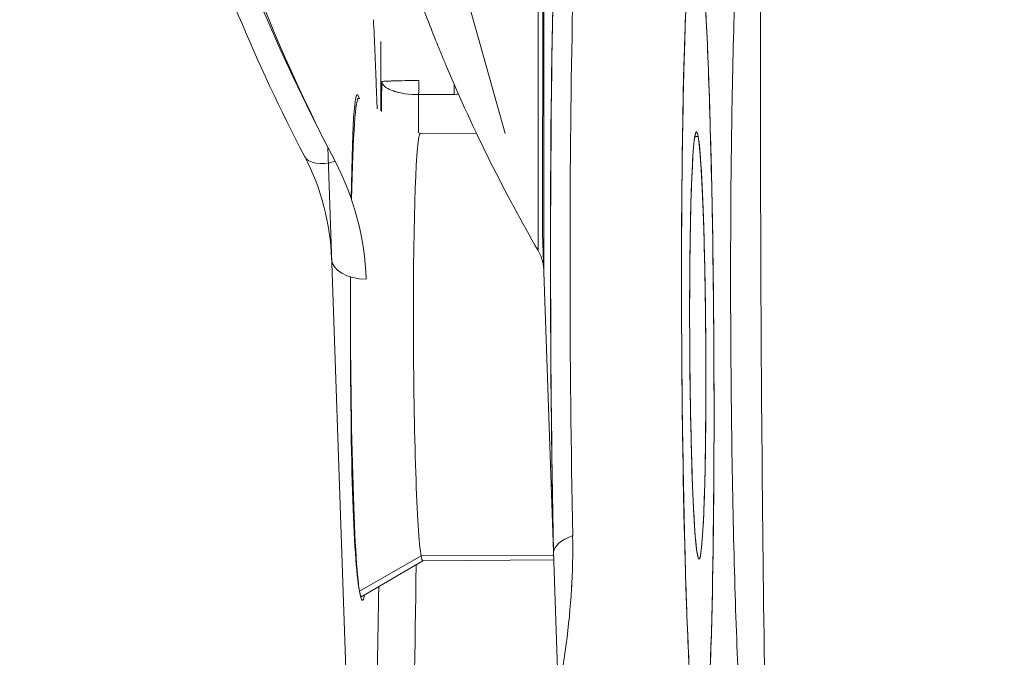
# Model space of a CAD drawing. Header units: millimetres. Extents: x -275 to -235, y -723 to -375.
# Tile 2 of 41: x -274.79 to -260.95, y -702.51 to -693.55. Entities that reach past the tile are written whole.
import ezdxf

# ---------------------------------------------------------------- set-up
doc = ezdxf.new("R2010")
doc.units = ezdxf.units.MM

msp = doc.modelspace()

# ---------------------------------------------------------------- linework, layer by layer
at = {"color": 0, "linetype": 'Continuous', "lineweight": 0}
for p, q in [((-267.503, -696.794), (-267.503, -678.023)), ((-267.503, -678.023), (-267.503, -696.794)), ((-267.423, -697.073), (-267.423, -678.063)), ((-267.405, -678.725), (-267.442, -696.558)), ((-267.964, -695.155), (-270.674, -685.516)), ((-269.712, -693.859), (-269.714, -694.835)), ((-269.762, -694.808), (-269.776, -694.46)), ((-268.681, -694.604), (-269.181, -694.607)), ((-269.181, -694.607), (-268.681, -694.604)), ((-269.157, -695.153), (-269.193, -695.132)), ((-267.322, -695.142), (-267.32, -695.142)), ((-265.279, -695.129), (-265.277, -695.129)), ((-269.158, -695.153), (-268.369, -695.148)), ((-265.253, -695.196), (-265.3, -695.196)), ((-265.3, -695.196), (-265.253, -695.196)), ((-270.181, -703.315), (-270.458, -695.343)), ((-267.441, -696.556), (-267.286, -701.029)), ((-269.146, -701.086), (-270.012, -701.58)), ((-270.012, -701.58), (-269.146, -701.086)), ((-269.146, -701.086), (-267.284, -701.075)), ((-267.284, -701.075), (-269.146, -701.086)), ((-267.286, -701.029), (-267.217, -703)), ((-269.121, -701.153), (-269.981, -701.657)), ((-269.122, -701.153), (-267.282, -701.141)), ((-265.243, -701.129), (-265.241, -701.129))]:
    msp.add_line(p, q, dxfattribs=at)
for centre, major_axis, ratio, start_param, end_param in [((-267.008, -698.14), (-0.05, 8.376), 0.037599, -0.12181, 1.922812), ((-266.76, -698.138), (-0.047, 7.717), 0.037599, -0.043014, 1.922812), ((-270.461, -715.045), (-0.179, 29.772), 0.037599, -0.807586, -0.764576), ((-269.199, -694.421), (-0.003, 0.5), 0.037599, -1.951605, -1.546531), ((-268.7, -694.418), (-0.003, 0.5), 0.037599, -1.951605, -1.663097), ((-267.992, -706.491), (0.193, -31.994), 0.037599, -1.95161, -1.933837), ((-265.259, -698.129), (-0.018, 3), 0.037599, -0.211298, 2.930294), ((-269.14, -698.153), (-0.018, 3), 0.037599, 0, 2.930294), ((-265.259, -698.129), (-0.018, 3), 0.037599, -1.782095, -0.211298), ((-270.342, -695.239), (-0.443, -0.232), 0.552525, 0, 1.261313), ((-272.683, -697.029), (-0.872, 3.143), 0.835781, -1.850801, -1.32003), ((-269.905, -696.893), (-0.5, -0.017), 0.606888, 0.000002, 1.523471), ((-265.259, -698.129), (0.018, -3), 0.037599, -0.211298, 1.359498), ((-266.286, -701.023), (-1, -0.02), 0.344546, -0.758892, -0.040062), ((-269.14, -698.153), (0.018, -3), 0.037599, -0.211298, 0), ((-269.513, -698.113), (0.048, -8), 0.037599, 0.211298, 1.173148), ((-270.013, -698.116), (-0.045, 7.5), 0.037599, -2.387792, -2.041565)]:
    msp.add_ellipse(centre, major_axis=major_axis, ratio=ratio, start_param=start_param, end_param=end_param, dxfattribs=at)
at = {"color": 0, "linetype": 'Continuous', "lineweight": 0, "extrusion": (0, 0, -1)}
for centre, major_axis, ratio, start_param, end_param in [((-266.76, -698.138), (-0.047, 7.717), 0.037599, -1.922812, 0.043014), ((-265.259, -698.129), (-0.036, 6), 0.037599, -2.424934, 0.211298), ((-265.259, -698.129), (-0.036, 6), 0.037599, 0.211298, 2.84753), ((-268.492, -706.494), (-0.196, 32.493), 0.037599, -1.203791, -1.189982), ((-269.199, -694.421), (0.003, -0.5), 0.037599, -1.595062, -1.189987), ((-268.7, -694.418), (0.003, -0.5), 0.037599, -1.478496, -1.189987), ((-270.005, -698.158), (-0.021, 3.5), 0.037599, -0.935567, 0.021725), ((-269.14, -698.153), (0.018, -3), 0.037599, 0.211298, 3.141593), ((-270.342, -695.239), (-0.443, -0.232), 0.552525, -1.261313, 0), ((-270.005, -698.158), (0.021, -3.5), 0.037599, 0.211298, 1.858127), ((-266.286, -701.023), (-1, -0.02), 0.344546, 0.040062, 0.758892), ((-269.14, -698.153), (0.018, -3), 0.037599, 0, 0.211298), ((-269.513, -698.113), (0.048, -8), 0.037599, -1.173148, -0.211298), ((-270.005, -698.158), (0.021, -3.5), 0.037599, -0.021725, 0.211298)]:
    msp.add_ellipse(centre, major_axis=major_axis, ratio=ratio, start_param=start_param, end_param=end_param, dxfattribs=at)
at = {"color": 0, "linetype": 'Continuous', "lineweight": 0}
for points in [[(-269.407, -671.153), (-274.47, -678.931), (-274.786, -687.061), (-270.355, -695.543)], [(-270.013, -694.664), (-270.073, -694.432), (-270.111, -694.9), (-270.129, -696.068)], [(-269.699, -694.424), (-269.7, -694.564), (-269.702, -694.703), (-269.703, -694.842)], [(-268.621, -694.599), (-268.641, -694.602), (-268.661, -694.603), (-268.681, -694.604)], [(-268.681, -694.604), (-268.661, -694.603), (-268.641, -694.602), (-268.621, -694.599)], [(-270.404, -696.91), (-270.421, -696.424), (-270.546, -695.927), (-270.785, -695.47)], [(-267.503, -696.794), (-267.47, -696.85), (-267.428, -696.943), (-267.423, -697.073)], [(-267.017, -700.801), (-267.012, -701.051), (-267.018, -701.308), (-267.035, -701.574)], [(-267.217, -703), (-267.122, -702.49), (-267.053, -701.972), (-267.027, -701.448)], [(-270.012, -701.58), (-269.985, -701.732), (-269.961, -701.75), (-269.942, -701.634)]]:
    msp.add_open_spline(points, degree=3, dxfattribs=at)
for points, knots in [([(-270.355, -695.543), (-271.35, -693.638), (-272.098, -691.598), (-272.572, -689.499), (-273.046, -687.4), (-273.245, -685.242), (-273.162, -683.104), (-273.079, -680.967), (-272.714, -678.851), (-272.08, -676.834), (-271.447, -674.817), (-270.544, -672.9), (-269.407, -671.153)], [0.946917, 0.946917, 0.946917, 0.946917, 1.220443, 1.220443, 1.220443, 1.49397, 1.49397, 1.49397, 1.767496, 1.767496, 1.767496, 2.041022, 2.041022, 2.041022, 2.041022]), ([(-263.258, -675.095), (-263.334, -675.213), (-263.389, -675.314), (-263.524, -675.584), (-263.574, -675.719), (-263.696, -676.073), (-263.733, -676.24), (-263.961, -677.34), (-264.015, -678.304), (-264.169, -681.18), (-264.228, -682.851), (-264.317, -686.616), (-264.348, -688.687), (-264.38, -693.066), (-264.382, -695.37), (-264.358, -699.989), (-264.331, -702.304), (-264.253, -706.719), (-264.201, -708.818), (-264.076, -712.601), (-264.003, -714.28), (-263.839, -717.096), (-263.752, -718.193), (-263.595, -719.374), (-263.553, -719.664), (-263.41, -720.22), (-263.365, -720.417), (-263.142, -720.869), (-263.088, -720.971), (-262.897, -721.27), (-262.74, -721.495), (-262.218, -721.953), (-261.909, -722.171), (-261.32, -722.389), (-261.141, -722.439), (-260.952, -722.471)], [0.057665, 0.057665, 0.057665, 0.057665, 0.074247, 0.074247, 0.107357, 0.107357, 0.174475, 0.174475, 0.563837, 0.563837, 0.903407, 0.903407, 1.22823, 1.22823, 1.550472, 1.550472, 1.872157, 1.872157, 2.19426, 2.19426, 2.518484, 2.518484, 2.852835, 2.852835, 2.993943, 2.993943, 3.064497, 3.064497, 3.0821, 3.0821, 3.108458, 3.108458, 3.127684, 3.127684, 3.135052, 3.135052, 3.135052, 3.135052]), ([(-270.785, -695.47), (-271.462, -694.175), (-272.017, -692.838), (-272.904, -690.079), (-273.228, -688.648), (-273.586, -686.071), (-273.666, -684.923), (-273.667, -683.778)], [0, 0, 0, 0, 5.227343, 5.227343, 10.63485, 10.63485, 14.928954, 14.928954, 14.928954, 14.928954]), ([(-270.641, -685.634), (-270.612, -686.725), (-270.516, -687.603), (-270.424, -688.27), (-270.417, -688.317), (-270.411, -688.364), (-270.404, -688.409), (-270.401, -688.432), (-270.398, -688.454), (-270.394, -688.476), (-270.393, -688.487), (-270.391, -688.499), (-270.39, -688.509), (-270.388, -688.518), (-270.387, -688.526), (-270.386, -688.534), (-270.385, -688.537), (-270.385, -688.538), (-270.385, -688.542), (-270.267, -689.323), (-270.116, -690.059), (-269.944, -690.749), (-269.915, -690.864), (-269.886, -690.978), (-269.856, -691.091), (-269.841, -691.147), (-269.826, -691.203), (-269.811, -691.259), (-269.803, -691.287), (-269.796, -691.314), (-269.788, -691.342), (-269.784, -691.356), (-269.78, -691.37), (-269.776, -691.384), (-269.775, -691.39), (-269.773, -691.397), (-269.771, -691.404), (-269.769, -691.411), (-269.767, -691.417), (-269.765, -691.425), (-269.552, -692.181), (-269.312, -692.891), (-269.055, -693.554), (-269.013, -693.664), (-268.969, -693.773), (-268.926, -693.881), (-268.904, -693.935), (-268.882, -693.989), (-268.86, -694.042), (-268.849, -694.068), (-268.838, -694.095), (-268.827, -694.121), (-268.821, -694.135), (-268.816, -694.148), (-268.81, -694.161), (-268.805, -694.174), (-268.8, -694.186), (-268.794, -694.201), (-268.4, -695.134), (-267.964, -695.998), (-267.503, -696.794)], [0, 0, 0, 0, 0.21875, 0.21875, 0.21875, 0.234375, 0.234375, 0.234375, 0.242188, 0.242188, 0.242188, 0.246094, 0.246094, 0.246094, 0.249023, 0.249023, 0.249023, 0.25, 0.25, 0.25, 0.4375, 0.4375, 0.4375, 0.46875, 0.46875, 0.46875, 0.484375, 0.484375, 0.484375, 0.492188, 0.492188, 0.492188, 0.496094, 0.496094, 0.496094, 0.498047, 0.498047, 0.498047, 0.5, 0.5, 0.5, 0.6875, 0.6875, 0.6875, 0.71875, 0.71875, 0.71875, 0.734375, 0.734375, 0.734375, 0.742188, 0.742188, 0.742188, 0.746094, 0.746094, 0.746094, 0.75, 0.75, 0.75, 1, 1, 1, 1]), ([(-267.286, -701.029), (-267.344, -698.09), (-267.344, -695.392), (-267.286, -692.938), (-267.227, -690.484), (-267.139, -689.447), (-267.019, -689.825)], [0, 0, 0, 0, 0.5, 0.5, 0.5, 1, 1, 1, 1]), ([(-264.364, -690.935), (-264.388, -690.978), (-264.408, -691.017), (-264.476, -691.162), (-264.504, -691.241), (-264.556, -691.399), (-264.572, -691.466), (-264.614, -691.65), (-264.627, -691.74), (-264.677, -692.109), (-264.696, -692.393), (-264.739, -693.206), (-264.757, -693.751), (-264.783, -694.94), (-264.791, -695.569), (-264.799, -696.884), (-264.799, -697.568), (-264.789, -698.93), (-264.781, -699.607), (-264.756, -700.894), (-264.739, -701.502), (-264.7, -702.597), (-264.677, -703.08), (-264.623, -703.921), (-264.606, -704.21), (-264.519, -704.677), (-264.506, -704.778), (-264.393, -705.08), (-264.356, -705.175), (-264.278, -705.313)], [0.067187, 0.067187, 0.067187, 0.067187, 0.078476, 0.078476, 0.112623, 0.112623, 0.160097, 0.160097, 0.260406, 0.260406, 0.569515, 0.569515, 0.935629, 0.935629, 1.265735, 1.265735, 1.59059, 1.59059, 1.914454, 1.914454, 2.239608, 2.239608, 2.570794, 2.570794, 2.936443, 2.936443, 3.039131, 3.039131, 3.074859, 3.074859, 3.074859, 3.074859]), ([(-265.247, -692.262), (-265.271, -692.131), (-265.294, -692.097), (-265.317, -692.159), (-265.318, -692.161), (-265.318, -692.163), (-265.319, -692.165), (-265.344, -692.24), (-265.368, -692.425), (-265.389, -692.721), (-265.41, -693.009), (-265.428, -693.384), (-265.443, -693.847), (-265.443, -693.862), (-265.444, -693.878), (-265.444, -693.892), (-265.458, -694.35), (-265.469, -694.867), (-265.477, -695.445), (-265.484, -696.006), (-265.487, -696.594), (-265.487, -697.212), (-265.487, -697.232), (-265.487, -697.251), (-265.487, -697.272), (-265.487, -697.949), (-265.482, -698.622), (-265.473, -699.294), (-265.464, -699.944), (-265.452, -700.555), (-265.436, -701.128), (-265.436, -701.146), (-265.435, -701.166), (-265.435, -701.183), (-265.42, -701.714), (-265.402, -702.185), (-265.383, -702.596)], [0, 0, 0, 0, 0.1210938, 0.1210938, 0.1210938, 0.125, 0.125, 0.125, 0.25, 0.25, 0.25, 0.3710938, 0.3710938, 0.3710938, 0.375, 0.375, 0.375, 0.5, 0.5, 0.5, 0.6210938, 0.6210938, 0.6210938, 0.625, 0.625, 0.625, 0.75, 0.75, 0.75, 0.8710938, 0.8710938, 0.8710938, 0.875, 0.875, 0.875, 0.9942989, 0.9942989, 0.9942989, 0.9942989]), ([(-265.159, -703.871), (-265.137, -703.689), (-265.118, -703.421), (-265.101, -703.066), (-265.1, -703.054), (-265.1, -703.043), (-265.099, -703.031), (-265.081, -702.636), (-265.065, -702.161), (-265.054, -701.603), (-265.043, -701.062), (-265.036, -700.475), (-265.032, -699.841), (-265.032, -699.821), (-265.032, -699.799), (-265.032, -699.78), (-265.029, -699.158), (-265.03, -698.526), (-265.035, -697.88), (-265.04, -697.254), (-265.048, -696.648), (-265.059, -696.061), (-265.06, -696.042), (-265.06, -696.025), (-265.061, -696.005), (-265.074, -695.365), (-265.09, -694.784), (-265.11, -694.261), (-265.129, -693.754), (-265.15, -693.33), (-265.173, -692.989), (-265.174, -692.978), (-265.175, -692.967), (-265.176, -692.957), (-265.199, -692.629), (-265.222, -692.398), (-265.247, -692.262)], [0, 0, 0, 0, 0.121094, 0.121094, 0.121094, 0.125, 0.125, 0.125, 0.25, 0.25, 0.25, 0.371094, 0.371094, 0.371094, 0.375, 0.375, 0.375, 0.5, 0.5, 0.5, 0.621094, 0.621094, 0.621094, 0.625, 0.625, 0.625, 0.75, 0.75, 0.75, 0.871094, 0.871094, 0.871094, 0.875, 0.875, 0.875, 1, 1, 1, 1]), ([(-269.699, -694.424), (-269.699, -694.424), (-269.698, -694.423), (-269.697, -694.423), (-269.696, -694.423), (-269.694, -694.422), (-269.692, -694.422), (-269.691, -694.422), (-269.689, -694.422), (-269.688, -694.422), (-269.682, -694.421), (-269.675, -694.421), (-269.667, -694.42), (-269.659, -694.42), (-269.65, -694.419), (-269.64, -694.419), (-269.625, -694.418), (-269.608, -694.417), (-269.591, -694.416), (-269.582, -694.416), (-269.573, -694.415), (-269.565, -694.415), (-269.561, -694.415), (-269.556, -694.415), (-269.552, -694.415), (-269.55, -694.415), (-269.548, -694.415), (-269.546, -694.414), (-269.544, -694.414), (-269.543, -694.414), (-269.54, -694.414), (-269.438, -694.411), (-269.305, -694.409), (-269.181, -694.409)], [0, 0, 0, 0, 0.033427, 0.033427, 0.033427, 0.067275, 0.067275, 0.067275, 0.092175, 0.092175, 0.092175, 0.171088, 0.171088, 0.171088, 0.25, 0.25, 0.25, 0.375, 0.375, 0.375, 0.4375, 0.4375, 0.4375, 0.46875, 0.46875, 0.46875, 0.484375, 0.484375, 0.484375, 0.5, 0.5, 0.5, 1, 1, 1, 1]), ([(-269.181, -694.607), (-269.243, -694.607), (-269.307, -694.603), (-269.368, -694.594), (-269.399, -694.59), (-269.429, -694.584), (-269.458, -694.578), (-269.472, -694.574), (-269.486, -694.571), (-269.5, -694.567), (-269.507, -694.565), (-269.514, -694.563), (-269.52, -694.561), (-269.524, -694.56), (-269.527, -694.559), (-269.53, -694.558), (-269.533, -694.556), (-269.538, -694.555), (-269.54, -694.554), (-269.572, -694.543), (-269.609, -694.527), (-269.64, -694.505), (-269.655, -694.494), (-269.669, -694.482), (-269.68, -694.469), (-269.682, -694.466), (-269.684, -694.463), (-269.686, -694.46), (-269.688, -694.456), (-269.69, -694.453), (-269.692, -694.449), (-269.693, -694.446), (-269.695, -694.442), (-269.696, -694.439), (-269.697, -694.436), (-269.697, -694.434), (-269.698, -694.431), (-269.698, -694.429), (-269.699, -694.426), (-269.699, -694.424)], [0, 0, 0, 0, 0.25, 0.25, 0.25, 0.375, 0.375, 0.375, 0.4375, 0.4375, 0.4375, 0.46875, 0.46875, 0.46875, 0.484375, 0.484375, 0.484375, 0.5, 0.5, 0.5, 0.75, 0.75, 0.75, 0.87402, 0.87402, 0.87402, 0.900191, 0.900191, 0.900191, 0.930904, 0.930904, 0.930904, 0.960945, 0.960945, 0.960945, 0.980473, 0.980473, 0.980473, 1, 1, 1, 1]), ([(-265.265, -701.063), (-265.278, -700.987), (-265.291, -700.855), (-265.304, -700.664), (-265.305, -700.651), (-265.305, -700.64), (-265.306, -700.625), (-265.321, -700.395), (-265.333, -700.107), (-265.344, -699.759), (-265.354, -699.433), (-265.361, -699.08), (-265.366, -698.701), (-265.366, -698.676), (-265.367, -698.648), (-265.367, -698.625), (-265.372, -698.248), (-265.374, -697.874), (-265.373, -697.501), (-265.372, -697.151), (-265.369, -696.825), (-265.364, -696.525), (-265.363, -696.505), (-265.363, -696.487), (-265.363, -696.465), (-265.356, -696.12), (-265.347, -695.836), (-265.335, -695.611), (-265.324, -695.4), (-265.312, -695.257), (-265.298, -695.184), (-265.297, -695.179), (-265.296, -695.174), (-265.295, -695.17), (-265.281, -695.108), (-265.267, -695.116), (-265.253, -695.196)], [0, 0, 0, 0, 0.117188, 0.117188, 0.117188, 0.125, 0.125, 0.125, 0.25, 0.25, 0.25, 0.367188, 0.367188, 0.367188, 0.375, 0.375, 0.375, 0.5, 0.5, 0.5, 0.617188, 0.617188, 0.617188, 0.625, 0.625, 0.625, 0.75, 0.75, 0.75, 0.867188, 0.867188, 0.867188, 0.875, 0.875, 0.875, 1, 1, 1, 1]), ([(-265.253, -695.196), (-265.239, -695.271), (-265.226, -695.404), (-265.214, -695.594), (-265.213, -695.607), (-265.212, -695.619), (-265.211, -695.633), (-265.197, -695.863), (-265.184, -696.151), (-265.174, -696.499), (-265.164, -696.826), (-265.157, -697.178), (-265.151, -697.558), (-265.151, -697.583), (-265.151, -697.61), (-265.151, -697.634), (-265.146, -698.01), (-265.144, -698.384), (-265.145, -698.758), (-265.145, -699.108), (-265.148, -699.433), (-265.154, -699.734), (-265.154, -699.754), (-265.155, -699.772), (-265.155, -699.793), (-265.161, -700.138), (-265.171, -700.423), (-265.182, -700.648), (-265.193, -700.859), (-265.206, -701.001), (-265.22, -701.074), (-265.22, -701.079), (-265.221, -701.084), (-265.222, -701.088), (-265.235, -701.147), (-265.249, -701.143), (-265.262, -701.075)], [0, 0, 0, 0, 0.1171875, 0.1171875, 0.1171875, 0.125, 0.125, 0.125, 0.25, 0.25, 0.25, 0.3671875, 0.3671875, 0.3671875, 0.375, 0.375, 0.375, 0.5, 0.5, 0.5, 0.6171875, 0.6171875, 0.6171875, 0.625, 0.625, 0.625, 0.75, 0.75, 0.75, 0.8671875, 0.8671875, 0.8671875, 0.875, 0.875, 0.875, 0.9932248, 0.9932248, 0.9932248, 0.9932248]), ([(-270.138, -697.167), (-270.138, -697.251), (-270.138, -697.337), (-270.138, -697.425), (-270.143, -699.705), (-270.101, -701.09), (-270.012, -701.58)], [0.4807022, 0.4807022, 0.4807022, 0.4807022, 0.5, 0.5, 0.5, 1, 1, 1, 1])]:
    msp.add_open_spline(points, degree=3, knots=knots, dxfattribs=at)

doc.saveas('drawing.dxf')
